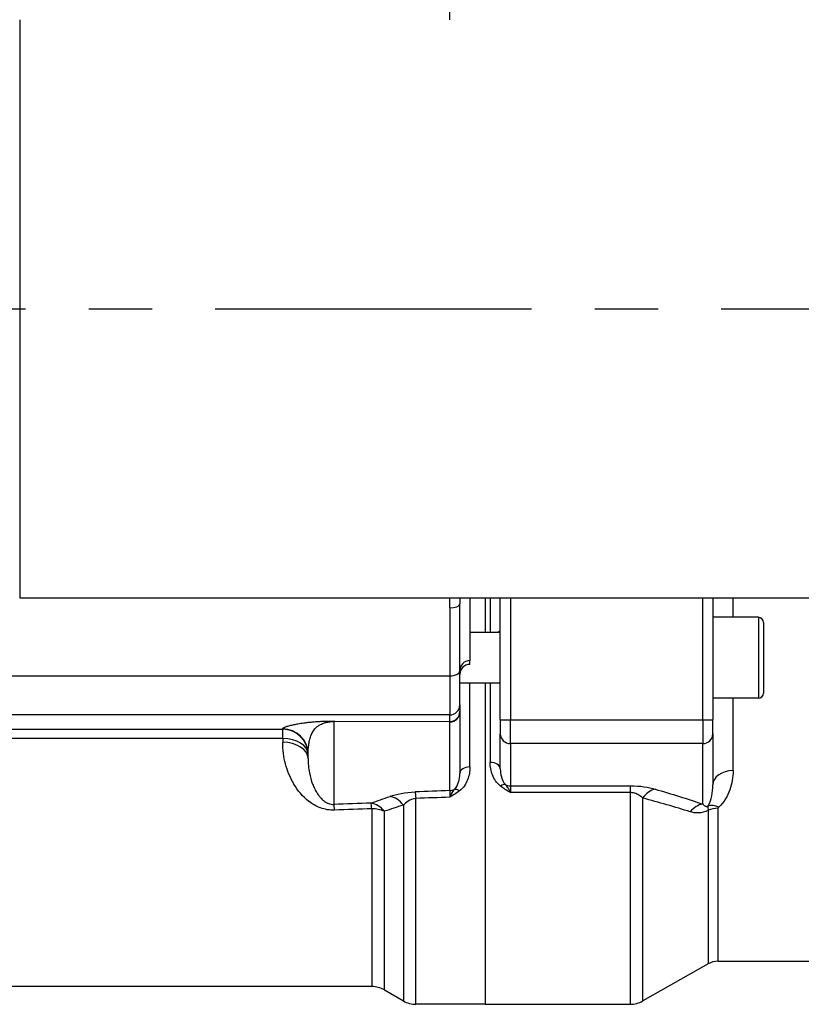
# Model space of a CAD drawing. Header units: millimetres. Extents: x 0 to 5940, y 0 to 4200.
# Tile 20 of 51: x 2366 to 2520, y 1352 to 1546. Entities that reach past the tile are written whole.
import ezdxf

# ---------------------------------------------------------------- set-up
doc = ezdxf.new("R2010")
doc.units = ezdxf.units.MM
doc.header["$LTSCALE"] = 50
doc.linetypes.add('MITTE', pattern=[2, 1.25, -0.25, 0.25, -0.25])
doc.layers.add('02-LINIE-035', color=2, linetype='CONTINUOUS')
doc.layers.add('05-ACHSE', color=1, linetype='MITTE')

msp = doc.modelspace()

# ---------------------------------------------------------------- linework, layer by layer
at = {"layer": '02-LINIE-035'}
for p, q in [((2365.83, 1546.48), (2365.83, 1432.18)), ((2365.83, 1432.18), (2665.83, 1432.18)), ((2452.78, 1417.74), (2452.78, 1430.98)), ((2454.78, 1432.18), (2454.78, 1419.78)), ((2457.78, 1432.18), (2457.78, 1425.33)), ((2457.78, 1432.18), (2457.78, 1425.33)), ((2458.78, 1432.18), (2458.78, 1425.33)), ((2460.78, 1408.11), (2460.78, 1432.18)), ((2462.78, 1432.18), (2462.78, 1408.06)), ((2500.78, 1408.06), (2500.78, 1432.18)), ((2502.78, 1432.18), (2502.78, 1408.11)), ((2506.78, 1428.33), (2506.78, 1432.18)), ((2450.78, 1430.19), (2450.78, 1416.78)), ((2511.78, 1428.33), (2502.78, 1428.33)), ((2511.78, 1428.33), (2511.78, 1412.33)), ((2512.78, 1427.33), (2512.78, 1413.33)), ((2460.78, 1425.33), (2454.78, 1425.33)), ((2454.78, 1419.03), (2454.78, 1419.78)), ((2454.78, 1419.03), (2454.78, 1419.02)), ((2452.78, 1411.04), (2452.78, 1417.74)), ((2342.58, 1416.78), (2450.78, 1416.78)), ((2450.78, 1416.78), (2450.78, 1409.04)), ((2460.78, 1415.33), (2452.78, 1415.33)), ((2454.78, 1398.75), (2454.78, 1415.33)), ((2457.78, 1415.33), (2457.78, 1351.83)), ((2457.78, 1415.33), (2457.78, 1351.83)), ((2458.78, 1415.33), (2458.78, 1399.66)), ((2511.78, 1412.33), (2502.78, 1412.33)), ((2506.78, 1398.02), (2506.78, 1412.33)), ((2452.78, 1411.04), (2452.78, 1409.74)), ((2452.78, 1409.74), (2452.78, 1409.57)), ((2452.78, 1409.57), (2452.78, 1397.44)), ((2450.78, 1409.04), (2342.39, 1409.04)), ((2450.83, 1407.64), (2427.91, 1407.73)), ((2427.91, 1407.73), (2427.91, 1391.34)), ((2427.99, 1407.83), (2450.78, 1407.74)), ((2450.78, 1407.74), (2450.78, 1409.04)), ((2450.83, 1394.08), (2450.83, 1407.64)), ((2460.78, 1408.11), (2460.78, 1405.29)), ((2462.78, 1403.36), (2462.78, 1408.06)), ((2462.78, 1408.06), (2500.78, 1408.06)), ((2500.78, 1408.06), (2500.78, 1403.36)), ((2502.78, 1405.29), (2502.78, 1408.11)), ((2346.05, 1406.2), (2417.78, 1406.2)), ((2417.78, 1406.2), (2417.78, 1406.29)), ((2417.78, 1404.37), (2417.78, 1406.2)), ((2417.78, 1404.37), (2346.05, 1404.37)), ((2417.78, 1404.37), (2417.78, 1403.62)), ((2460.78, 1398.35), (2460.78, 1405.29)), ((2502.78, 1405.29), (2502.78, 1395.19)), ((2462.78, 1403.36), (2462.78, 1395.03)), ((2500.78, 1403.36), (2462.78, 1403.36)), ((2500.78, 1391.43), (2500.78, 1403.36)), ((2422.78, 1400.43), (2422.78, 1401.29)), ((2462.78, 1395.03), (2462.78, 1393.68)), ((2462.78, 1395.03), (2486.46, 1395.03)), ((2486.46, 1395.03), (2486.46, 1393.68)), ((2444.12, 1351.83), (2444.12, 1392.52)), ((2486.46, 1393.68), (2462.78, 1393.68)), ((2486.46, 1393.68), (2486.46, 1351.83)), ((2488.93, 1352.48), (2488.93, 1392.61)), ((2435.38, 1390.48), (2435.38, 1355.33)), ((2437.88, 1354.66), (2437.88, 1389.99)), ((2441.62, 1391.22), (2441.62, 1352.5)), ((2501.86, 1390.18), (2501.86, 1359.81)), ((2503.83, 1360.33), (2503.83, 1390.58)), ((2501.86, 1359.81), (2488.93, 1352.48)), ((2503.83, 1360.33), (2701.91, 1360.33)), ((2435.38, 1355.33), (2346.05, 1355.33)), ((2437.88, 1354.66), (2441.62, 1352.5)), ((2457.78, 1351.83), (2444.12, 1351.83)), ((2457.78, 1351.83), (2486.46, 1351.83))]:
    msp.add_line(p, q, dxfattribs=at)
for centre, radius, start, end in [((2511.78, 1427.33), 1, 0, 90), ((2454.78, 1417.02), 2, 90, 180), ((2511.78, 1413.33), 1, 270, 0), ((2503.83, 1356.33), 4, 90, 119.5388), ((2435.38, 1350.33), 5, 60, 90), ((2444.12, 1356.83), 5, 240, 270), ((2486.46, 1356.83), 5, 270, 299.5388)]:
    msp.add_arc(centre, radius, start, end, dxfattribs=at)
for centre, major_axis, ratio, start_param, end_param in [((2450.78, 1430.98), (2, 0), 0.394251, 4.712389, 6.283185), ((2454.78, 1417.78), (-2, 0), 0.999391, 4.712389, 6.283185), ((2454.78, 1417.03), (-2, 0), 0.999391, 4.712389, 6.283185), ((2450.78, 1417.74), (2, 0), 0.483671, 4.712389, 6.283185), ((2450.78, 1411.04), (2, 0), 0.999391, 4.712389, 6.283185), ((2450.78, 1409.74), (2, 0), 0.999391, 4.712389, 6.283185), ((2450.78, 1409.57), (2, 0), 0.965926, 4.738569, 6.283185), ((2427.99, 1404.83), (0.01, 3), 0.115556, 0.035142, 0.263514), ((2450.78, 1404.74), (-0.01, 3), 0.077034, 6.019146, 6.247519), ((2462.78, 1408.11), (-2, 0), 0.026177, 0, 1.570796), ((2500.78, 1408.11), (2, 0), 0.026177, 4.712389, 6.283185), ((2417.78, 1401.29), (5, 0), 0.999391, 0, 1.570796), ((2417.78, 1401.2), (5, 0), 0.999391, 0, 1.570796), ((2417.78, 1401.2), (5, 0), 0.63399, 0, 1.570796), ((2417.78, 1400.43), (5, 0), 0.639562, 0, 1.570796), ((2462.78, 1405.29), (-2, 0), 0.965926, 0, 1.570796), ((2500.78, 1405.29), (2, 0), 0.965926, 4.712389, 6.283185), ((2458.78, 1398.35), (2, 0), 0.652136, 0, 1.570796), ((2454.78, 1397.44), (-2, 0), 0.658713, 4.712389, 6.283185), ((2506.78, 1395.19), (-4, 0), 0.70778, 4.712389, 6.283185), ((7145.05, 1494.15), (-5441.86, -137.65), 0.006773, 5.752631, 5.755122), ((2444.12, 1389), (-0.18, 5), 0.036552, 5.492819, 6.021299), ((2450.78, 1390.19), (-0.07, -4.05), 0.015324, 3.427467, 4.0275), ((2450.78, 1396.01), (-2, 0), 0.965926, 1.596976, 2.072613), ((2452.7, 1392.62), (-1.22, 1.59), 0.504645, 5.295384, 6.01723), ((2460.82, 1393.59), (1.23, 1.58), 0.500888, 0.26391, 0.997951), ((2462.78, 1396.96), (2, 0), 0.965926, 4.201538, 4.712389), ((2491.39, 1389.54), (1.41, 4.8), 0.72399, 0.384616, 1.102461), ((2439.12, 1388.11), (-1.63, 4.73), 0.74526, 5.150972, 5.884689), ((7145.18, 1489.33), (-5441.86, -132.82), 0.006536, 5.752709, 5.755134), ((7145.05, 1494.15), (-5308.2, -134.27), 0.006773, 5.803609, 5.806615), ((2428.04, 1386.51), (-0.19, 5), 0.042169, 5.544176, 6.021239), ((7145.18, 1489.33), (-5308.2, -129.44), 0.00653, 5.803622, 5.806627), ((2435.38, 1386.79), (-1.7, 4.7), 0.761845, 5.157226, 5.872297), ((2435.38, 1386.79), (-0.19, 5), 0.041811, 5.54118, 6.021243), ((2435.38, 1386.79), (-5, 0), 0.737656, 4.18879, 4.712389), ((2500.78, 1386.6), (-1.59, -4.74), 0.765149, 3.555276, 4.227056), ((2503.98, 1387.77), (-2.76, 2.89), 0.632475, 5.29748, 5.996564), ((2503.83, 1387.51), (-4, 0), 0.765495, 4.712389, 5.227938)]:
    msp.add_ellipse(centre, major_axis=major_axis, ratio=ratio, start_param=start_param, end_param=end_param, dxfattribs=at)
for points, knots in [([(2450.8, 1546.48), (2450.79, 1546.85), (2450.79, 1547.23), (2450.78, 1547.6), (2450.78, 1547.89), (2450.78, 1548.18), (2450.78, 1548.46)], [0.7617217, 0.7617217, 0.7617217, 0.7617217, 0.8964854, 0.8964854, 0.8964854, 1, 1, 1, 1]), ([(2460.22, 1425.33), (2460.42, 1425.47), (2460.59, 1425.6), (2460.75, 1425.74), (2460.78, 1425.78), (2460.78, 1425.8)], [1.0127734, 1.0127734, 1.0127734, 1.0127734, 1.1407572, 1.1407572, 1.2148424, 1.2148424, 1.2148424, 1.2148424]), ([(2417.78, 1406.29), (2417.78, 1406.35), (2417.83, 1406.42), (2417.94, 1406.49), (2418.02, 1406.55), (2418.14, 1406.6), (2418.29, 1406.66), (2418.32, 1406.67), (2418.34, 1406.68), (2418.37, 1406.69), (2418.54, 1406.75), (2418.75, 1406.82), (2418.99, 1406.89), (2419.11, 1406.92), (2419.24, 1406.95), (2419.38, 1406.99), (2419.51, 1407.02), (2419.64, 1407.05), (2419.8, 1407.08), (2420.07, 1407.14), (2420.36, 1407.2), (2420.65, 1407.26), (2420.7, 1407.26), (2420.73, 1407.27), (2420.78, 1407.28), (2420.97, 1407.31), (2421.17, 1407.35), (2421.36, 1407.38), (2421.55, 1407.41), (2421.74, 1407.44), (2421.94, 1407.46), (2421.96, 1407.47), (2421.98, 1407.47), (2422.02, 1407.47), (2422.27, 1407.51), (2422.52, 1407.54), (2422.78, 1407.57), (2423.05, 1407.6), (2423.33, 1407.63), (2423.61, 1407.65), (2423.64, 1407.66), (2423.67, 1407.66), (2423.72, 1407.66), (2423.91, 1407.68), (2424.1, 1407.69), (2424.29, 1407.71), (2424.47, 1407.72), (2424.64, 1407.73), (2424.82, 1407.74), (2424.88, 1407.75), (2424.91, 1407.75), (2424.98, 1407.75), (2425.12, 1407.76), (2425.26, 1407.77), (2425.4, 1407.78), (2425.49, 1407.78), (2425.58, 1407.78), (2425.67, 1407.79), (2425.75, 1407.79), (2425.8, 1407.79), (2425.9, 1407.8), (2426, 1407.8), (2426.1, 1407.8), (2426.21, 1407.81), (2426.3, 1407.81), (2426.39, 1407.81), (2426.48, 1407.82), (2426.49, 1407.82), (2426.5, 1407.82), (2426.51, 1407.82), (2426.52, 1407.82), (2426.53, 1407.82), (2426.56, 1407.82), (2426.64, 1407.82), (2426.71, 1407.82), (2426.78, 1407.82), (2426.86, 1407.82), (2426.95, 1407.83), (2427.03, 1407.83), (2427.14, 1407.83), (2427.25, 1407.83), (2427.36, 1407.83), (2427.43, 1407.83), (2427.51, 1407.83), (2427.59, 1407.83), (2427.64, 1407.83), (2427.69, 1407.83), (2427.74, 1407.83), (2427.77, 1407.83), (2427.81, 1407.83), (2427.84, 1407.83), (2427.89, 1407.83), (2427.94, 1407.83), (2427.99, 1407.83)], [0, 0, 0, 0, 0.131077, 0.131077, 0.131077, 0.234375, 0.234375, 0.234375, 0.25, 0.25, 0.25, 0.375, 0.375, 0.375, 0.4375, 0.4375, 0.4375, 0.5, 0.5, 0.5, 0.609375, 0.609375, 0.609375, 0.625, 0.625, 0.625, 0.684441, 0.684441, 0.684441, 0.742188, 0.742188, 0.742188, 0.75, 0.75, 0.75, 0.807154, 0.807154, 0.807154, 0.867187, 0.867187, 0.867187, 0.875, 0.875, 0.875, 0.903643, 0.903643, 0.903643, 0.929687, 0.929687, 0.929687, 0.9375, 0.9375, 0.9375, 0.951828, 0.951828, 0.951828, 0.960937, 0.960937, 0.960937, 0.96875, 0.96875, 0.96875, 0.975915, 0.975915, 0.975915, 0.982422, 0.982422, 0.982422, 0.983398, 0.983398, 0.983398, 0.984375, 0.984375, 0.984375, 0.986733, 0.986733, 0.986733, 0.989521, 0.989521, 0.989521, 0.993125, 0.993125, 0.993125, 0.995619, 0.995619, 0.995619, 0.99731, 0.99731, 0.99731, 0.998419, 0.998419, 0.998419, 1, 1, 1, 1]), ([(2422.78, 1401.29), (2422.78, 1401.57), (2422.79, 1401.86), (2422.84, 1402.46), (2422.88, 1402.77), (2422.97, 1403.38), (2423.02, 1403.69), (2423.16, 1404.29), (2423.24, 1404.59), (2423.45, 1405.16), (2423.57, 1405.44), (2423.81, 1405.84), (2423.89, 1405.97), (2424.08, 1406.22), (2424.19, 1406.35), (2424.43, 1406.59), (2424.57, 1406.71), (2424.88, 1406.94), (2425.06, 1407.05), (2425.37, 1407.21), (2425.49, 1407.26), (2425.74, 1407.37), (2425.88, 1407.42), (2426.12, 1407.49), (2426.2, 1407.52), (2426.39, 1407.57), (2426.49, 1407.59), (2426.67, 1407.63), (2426.73, 1407.64), (2426.86, 1407.66), (2426.94, 1407.67), (2427.06, 1407.69), (2427.11, 1407.69), (2427.2, 1407.7), (2427.25, 1407.71), (2427.37, 1407.72), (2427.43, 1407.72), (2427.56, 1407.73), (2427.6, 1407.73), (2427.69, 1407.73), (2427.72, 1407.73), (2427.77, 1407.73), (2427.79, 1407.73), (2427.84, 1407.73), (2427.87, 1407.73), (2427.91, 1407.73)], [0, 0, 0, 0, 0.125, 0.125, 0.25, 0.25, 0.375, 0.375, 0.5, 0.5, 0.625, 0.625, 0.6875, 0.6875, 0.75, 0.75, 0.8125, 0.8125, 0.875, 0.875, 0.90625, 0.90625, 0.9375, 0.9375, 0.953125, 0.953125, 0.96875, 0.96875, 0.976562, 0.976562, 0.984375, 0.984375, 0.988281, 0.988281, 0.992188, 0.992188, 0.996094, 0.996094, 0.998047, 0.998047, 0.999023, 0.999023, 0.999512, 0.999512, 1, 1, 1, 1]), ([(2428.04, 1390.21), (2427.06, 1390.17), (2426.1, 1390.35), (2425.25, 1390.66), (2425.23, 1390.67), (2425.21, 1390.68), (2425.19, 1390.68), (2424.36, 1391), (2423.65, 1391.42), (2423.01, 1391.9), (2422.99, 1391.92), (2422.97, 1391.94), (2422.95, 1391.95), (2421.68, 1392.93), (2420.75, 1394.08), (2420.01, 1395.33), (2420, 1395.35), (2419.99, 1395.37), (2419.97, 1395.39), (2419.23, 1396.65), (2418.7, 1397.97), (2418.34, 1399.34), (2418.16, 1400.03), (2418.02, 1400.73), (2417.92, 1401.43), (2417.83, 1402.15), (2417.78, 1402.88), (2417.78, 1403.62)], [0, 0, 0, 0, 0.125, 0.125, 0.125, 0.127921, 0.127921, 0.127921, 0.25, 0.25, 0.25, 0.254296, 0.254296, 0.254296, 0.5, 0.5, 0.5, 0.504145, 0.504145, 0.504145, 0.751946, 0.751946, 0.751946, 0.874991, 0.874991, 0.874991, 1, 1, 1, 1]), ([(2422.78, 1400.43), (2422.78, 1399.45), (2422.88, 1398.5), (2423.06, 1397.58), (2423.21, 1396.81), (2423.42, 1396.07), (2423.7, 1395.34), (2423.75, 1395.19), (2423.81, 1395.05), (2423.88, 1394.9), (2424.16, 1394.25), (2424.5, 1393.61), (2424.97, 1393.01), (2425.09, 1392.85), (2425.22, 1392.7), (2425.36, 1392.55), (2425.56, 1392.34), (2425.77, 1392.14), (2426.02, 1391.96), (2426.16, 1391.85), (2426.31, 1391.76), (2426.49, 1391.67), (2426.59, 1391.62), (2426.69, 1391.57), (2426.81, 1391.52), (2427.12, 1391.4), (2427.51, 1391.32), (2427.91, 1391.34)], [0, 0, 0, 0, 0.27373, 0.27373, 0.27373, 0.5, 0.5, 0.5, 0.545141, 0.545141, 0.545141, 0.75, 0.75, 0.75, 0.803101, 0.803101, 0.803101, 0.875, 0.875, 0.875, 0.914227, 0.914227, 0.914227, 0.9375, 0.9375, 0.9375, 1, 1, 1, 1]), ([(2460.82, 1394.96), (2460.03, 1395.57), (2459.56, 1396.35), (2459.24, 1397.16), (2458.93, 1397.96), (2458.78, 1398.79), (2458.78, 1399.66)], [0, 0, 0, 0, 0.5, 0.5, 0.5, 1, 1, 1, 1]), ([(2454.78, 1398.75), (2454.78, 1397.88), (2454.63, 1397.04), (2454.31, 1396.22), (2453.99, 1395.41), (2453.51, 1394.62), (2452.7, 1394.01)], [0, 0, 0, 0, 0.5, 0.5, 0.5, 1, 1, 1, 1]), ([(2460.78, 1398.35), (2460.78, 1397.81), (2460.85, 1397.29), (2461, 1396.77), (2461, 1396.75), (2461.01, 1396.74), (2461.01, 1396.72), (2461.16, 1396.22), (2461.36, 1395.72), (2461.8, 1395.28)], [0, 0, 0, 0, 0.5, 0.5, 0.5, 0.514975, 0.514975, 0.514975, 1, 1, 1, 1]), ([(2506.78, 1398.02), (2506.78, 1396.7), (2506.56, 1395.43), (2505.69, 1393), (2505.05, 1391.82), (2503.98, 1390.83)], [0, 0, 0, 0, 0.5, 0.5, 1, 1, 1, 1]), ([(2451.74, 1394.31), (2452.19, 1394.76), (2452.39, 1395.27), (2452.54, 1395.78), (2452.55, 1395.8), (2452.55, 1395.81), (2452.56, 1395.83), (2452.71, 1396.35), (2452.78, 1396.89), (2452.78, 1397.44)], [0, 0, 0, 0, 0.484941, 0.484941, 0.484941, 0.5, 0.5, 0.5, 1, 1, 1, 1]), ([(2450.78, 1392.75), (2450.78, 1392.76), (2450.78, 1392.76), (2450.78, 1392.76), (2450.87, 1392.93), (2450.95, 1393.09), (2451.03, 1393.24), (2451.11, 1393.38), (2451.19, 1393.52), (2451.28, 1393.65), (2451.43, 1393.9), (2451.58, 1394.12), (2451.74, 1394.31)], [0, 0, 0, 0, 0.005022, 0.005022, 0.005022, 0.262946, 0.262946, 0.262946, 0.518867, 0.518867, 0.518867, 1, 1, 1, 1]), ([(2452.7, 1394.01), (2452.11, 1393.56), (2451.45, 1393.16), (2450.79, 1392.76), (2450.79, 1392.76), (2450.78, 1392.76), (2450.78, 1392.75)], [0, 0, 0, 0, 0.995137, 0.995137, 0.995137, 1, 1, 1, 1]), ([(2462.78, 1393.68), (2462.78, 1393.68), (2462.77, 1393.68), (2462.77, 1393.68), (2462.1, 1394.09), (2461.43, 1394.5), (2460.82, 1394.96)], [0, 0, 0, 0, 0.004785, 0.004785, 0.004785, 1, 1, 1, 1]), ([(2461.8, 1395.28), (2461.96, 1395.08), (2462.12, 1394.85), (2462.27, 1394.6), (2462.36, 1394.47), (2462.44, 1394.32), (2462.52, 1394.17), (2462.61, 1394.02), (2462.69, 1393.86), (2462.77, 1393.69), (2462.78, 1393.68), (2462.78, 1393.68), (2462.78, 1393.68)], [0, 0, 0, 0, 0.480426, 0.480426, 0.480426, 0.7367, 0.7367, 0.7367, 0.995062, 0.995062, 0.995062, 1, 1, 1, 1]), ([(2501.85, 1391.04), (2502.23, 1391.68), (2502.42, 1392.35), (2502.56, 1393.03), (2502.56, 1393.04), (2502.57, 1393.06), (2502.57, 1393.07), (2502.71, 1393.76), (2502.78, 1394.47), (2502.78, 1395.19)], [0, 0, 0, 0, 0.490462, 0.490462, 0.490462, 0.5, 0.5, 0.5, 1, 1, 1, 1]), ([(2444.12, 1392.52), (2443.48, 1392.47), (2442.97, 1392.24), (2442.58, 1392), (2442.19, 1391.76), (2441.88, 1391.49), (2441.62, 1391.22)], [0, 0, 0, 0, 0.5, 0.5, 0.5, 1, 1, 1, 1]), ([(2488.93, 1392.61), (2488.71, 1392.81), (2488.46, 1393.01), (2488.17, 1393.19), (2487.94, 1393.33), (2487.67, 1393.45), (2487.36, 1393.55), (2487.2, 1393.59), (2487.02, 1393.63), (2486.83, 1393.66), (2486.71, 1393.67), (2486.59, 1393.68), (2486.46, 1393.68)], [0, 0, 0, 0, 0.411436, 0.411436, 0.411436, 0.727726, 0.727726, 0.727726, 0.893476, 0.893476, 0.893476, 1, 1, 1, 1]), ([(2501.86, 1390.18), (2501.22, 1389.83), (2500.57, 1389.68), (2500, 1389.66), (2499.97, 1389.66), (2499.94, 1389.66), (2499.91, 1389.66), (2499.32, 1389.64), (2498.8, 1389.74), (2498.31, 1389.89)], [0, 0, 0, 0, 0.4761, 0.4761, 0.4761, 0.5, 0.5, 0.5, 1, 1, 1, 1]), ([(2500.78, 1391.43), (2500.89, 1391.3), (2501.02, 1391.17), (2501.18, 1391.07), (2501.2, 1391.06), (2501.23, 1391.04), (2501.26, 1391.03), (2501.28, 1391.02), (2501.3, 1391.01), (2501.32, 1391), (2501.36, 1390.98), (2501.4, 1390.97), (2501.44, 1390.96), (2501.49, 1390.96), (2501.54, 1390.95), (2501.6, 1390.96), (2501.62, 1390.96), (2501.65, 1390.96), (2501.68, 1390.97), (2501.71, 1390.98), (2501.74, 1390.99), (2501.78, 1391.01), (2501.8, 1391.02), (2501.82, 1391.03), (2501.85, 1391.04)], [0, 0, 0, 0, 0.532973, 0.532973, 0.532973, 0.620247, 0.620247, 0.620247, 0.680634, 0.680634, 0.680634, 0.782713, 0.782713, 0.782713, 0.886154, 0.886154, 0.886154, 0.929382, 0.929382, 0.929382, 0.973447, 0.973447, 0.973447, 1, 1, 1, 1]), ([(2501.85, 1391.04), (2501.83, 1390.94), (2501.82, 1390.8), (2501.82, 1390.64), (2501.82, 1390.5), (2501.83, 1390.35), (2501.86, 1390.18)], [0, 0, 0, 0, 0.552887, 0.552887, 0.552887, 1, 1, 1, 1]), ([(2503.83, 1390.58), (2503.83, 1390.58), (2503.83, 1390.58), (2503.83, 1390.58), (2503.84, 1390.62), (2503.85, 1390.65), (2503.86, 1390.69), (2503.89, 1390.74), (2503.93, 1390.78), (2503.98, 1390.83)], [0, 0, 0, 0, 0.029027, 0.029027, 0.029027, 0.409888, 0.409888, 0.409888, 1, 1, 1, 1])]:
    msp.add_open_spline(points, degree=3, knots=knots, dxfattribs=at)
for points in [[(2450.78, 1430.19), (2450.78, 1430.85), (2450.79, 1431.51), (2450.8, 1432.18)], [(2452.78, 1432.18), (2452.78, 1431.77), (2452.78, 1431.37), (2452.78, 1430.98)], [(2438.99, 1392.94), (2440.25, 1393.37), (2441.98, 1393.75), (2443.99, 1393.82)], [(2486.46, 1395.03), (2488.39, 1395.03), (2490.12, 1394.74), (2491.39, 1394.37)], [(2491.39, 1394.37), (2494.64, 1393.41), (2497.78, 1392.44), (2500.78, 1391.43)], [(2435.25, 1391.62), (2436.47, 1392.06), (2437.72, 1392.5), (2438.99, 1392.94)], [(2498.31, 1389.89), (2495.31, 1390.82), (2492.17, 1391.73), (2488.93, 1392.61)], [(2441.62, 1391.22), (2440.35, 1390.81), (2439.1, 1390.4), (2437.88, 1389.99)]]:
    msp.add_open_spline(points, degree=3, dxfattribs=at)
at = {"layer": '05-ACHSE'}
msp.add_line((1404.46, 1489.33), (4361.08, 1489.33), dxfattribs=at)

doc.saveas('drawing.dxf')
